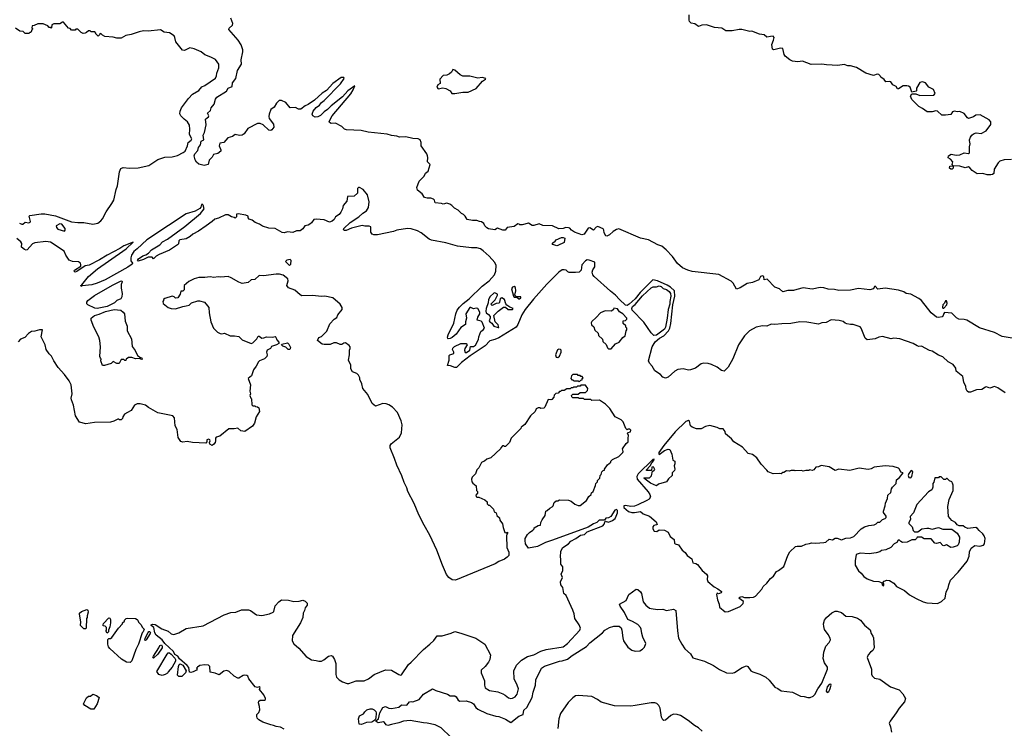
# Model space of a CAD drawing. Extents: x 1966327 to 2147849, y 395140 to 552178.
# Tile 34 of 256: x 2024072 to 2035146, y 428279 to 436256. Entities that reach past the tile are written whole.
import ezdxf

# ---------------------------------------------------------------- set-up
doc = ezdxf.new("R2010")
doc.units = 0

msp = doc.modelspace()

# ---------------------------------------------------------------- linework, layer by layer
at = {"layer": '0CON20XD'}
for points in [[(2024071, 433965), (2024095, 433953), (2024109, 433955), (2024135, 433978), (2024175, 433971), (2024190, 433975), (2024194, 433985), (2024177, 434045), (2024185, 434053), (2024315, 434069), (2024355, 434069), (2024475, 434047), (2024655, 433982), (2024725, 433972), (2024795, 433973), (2024895, 433954), (2024951, 433965), (2024985, 433991), (2025004, 434016), (2025045, 434092), (2025110, 434185), (2025129, 434225), (2025157, 434343), (2025173, 434385), (2025196, 434545), (2025208, 434582), (2025236, 434594), (2025306, 434586), (2025405, 434588), (2025525, 434613), (2025625, 434681), (2025705, 434709), (2025785, 434712), (2025845, 434726), (2025910, 434760), (2025933, 434777), (2025958, 434835), (2025965, 434875), (2026000, 434900), (2026008, 434915), (2025980, 434965), (2025986, 435025), (2025980, 435070), (2025959, 435105), (2025922, 435135), (2025884, 435175), (2025874, 435195), (2025876, 435225), (2025892, 435265), (2025971, 435369), (2026015, 435418), (2026085, 435460), (2026119, 435501), (2026155, 435517), (2026275, 435597), (2026286, 435625), (2026288, 435655), (2026311, 435715), (2026310, 435755), (2026275, 435807), (2026222, 435835), (2026155, 435861), (2026112, 435895), (2026035, 435929), (2025985, 435940), (2025925, 435909), (2025902, 435912), (2025828, 436005), (2025818, 436055), (2025808, 436075), (2025755, 436108), (2025695, 436117), (2025655, 436143), (2025515, 436126), (2025465, 436129), (2025415, 436120), (2025325, 436088), (2025265, 436078), (2025215, 436048), (2025165, 436048), (2025125, 436060), (2025028, 436068), (2025005, 436080), (2024985, 436100), (2024972, 436098), (2024970, 436085), (2024955, 436072), (2024930, 436095), (2024930, 436105), (2024918, 436118), (2024875, 436120), (2024865, 436130), (2024845, 436130), (2024825, 436110), (2024807, 436103), (2024785, 436102), (2024762, 436112), (2024725, 436150), (2024705, 436150), (2024695, 436140), (2024655, 436140), (2024638, 436158), (2024622, 436162), (2024565, 436230), (2024555, 436230), (2024525, 436210), (2024455, 436208), (2024432, 436198), (2024430, 436165), (2024425, 436160), (2024415, 436170), (2024405, 436170), (2024388, 436188), (2024335, 436210), (2024275, 436208), (2024235, 436190), (2024213, 436187), (2024210, 436165), (2024220, 436155), (2024212, 436148), (2024198, 436112), (2024185, 436110), (2024175, 436100), (2024135, 436100), (2024112, 436122), (2024075, 436128), (2024025, 436160)], [(2032811, 433219), (2032775, 433206), (2032712, 433208), (2032654, 433194), (2032618, 433228), (2032564, 433244), (2032478, 433335), (2032445, 433328), (2032440, 433365), (2032425, 433372), (2032403, 433365), (2032385, 433328), (2032314, 433296), (2032255, 433288), (2032175, 433238), (2032133, 433223), (2032095, 433290), (2032073, 433313), (2031935, 433389), (2031635, 433423), (2031585, 433435), (2031525, 433464), (2031471, 433511), (2031415, 433589), (2031344, 433664), (2031295, 433708), (2031251, 433721), (2031145, 433776), (2031055, 433798), (2030811, 433901), (2030784, 433896), (2030745, 433872), (2030707, 433833), (2030675, 433820), (2030665, 433823), (2030645, 433855), (2030643, 433885), (2030633, 433903), (2030575, 433928), (2030555, 433922), (2030525, 433888), (2030485, 433912), (2030465, 433908), (2030419, 433841), (2030395, 433835), (2030311, 433865), (2030277, 433885), (2030259, 433909), (2030245, 433914), (2030215, 433916), (2030185, 433906), (2030135, 433903), (2030065, 433934), (2029955, 433941), (2029915, 433958), (2029855, 433940), (2029835, 433940), (2029795, 433967), (2029725, 433948), (2029698, 433948), (2029690, 433955), (2029673, 433957), (2029635, 433928), (2029555, 433917), (2029532, 433888), (2029505, 433887), (2029445, 433908), (2029415, 433890), (2029345, 433903), (2029325, 433912), (2029303, 433935), (2029292, 433962), (2029265, 433982), (2029245, 433983), (2029215, 433997), (2029165, 433994), (2029105, 434006), (2029084, 434044), (2029065, 434062), (2029042, 434075), (2029005, 434113), (2028964, 434134), (2028934, 434164), (2028909, 434179), (2028875, 434190), (2028835, 434178), (2028815, 434188), (2028745, 434193), (2028738, 434225), (2028726, 434236), (2028696, 434246), (2028655, 434246), (2028625, 434256), (2028598, 434295), (2028545, 434338), (2028537, 434367), (2028565, 434437), (2028620, 434495), (2028635, 434530), (2028665, 434550), (2028690, 434625), (2028660, 434655), (2028662, 434705), (2028658, 434725), (2028650, 434745), (2028588, 434835), (2028587, 434875), (2028576, 434905), (2028555, 434916), (2028495, 434918), (2028414, 434936), (2028345, 434934), (2028315, 434946), (2028255, 434951), (2028205, 434968), (2027991, 434991), (2027913, 435007), (2027747, 435017), (2027725, 435022), (2027695, 435052), (2027625, 435092), (2027575, 435088), (2027557, 435097), (2027553, 435105), (2027559, 435125), (2027586, 435175), (2027795, 435421), (2027823, 435465), (2027840, 435510), (2027761, 435455), (2027701, 435389), (2027574, 435286), (2027535, 435244), (2027495, 435220), (2027455, 435176), (2027425, 435163), (2027395, 435158), (2027368, 435175), (2027363, 435193), (2027374, 435225), (2027405, 435266), (2027445, 435294), (2027467, 435325), (2027495, 435346), (2027679, 435535), (2027722, 435595), (2027717, 435607), (2027687, 435607), (2027595, 435539), (2027522, 435458), (2027475, 435428), (2027388, 435352), (2027317, 435303), (2027283, 435287), (2027235, 435249), (2027207, 435247), (2027175, 435268), (2027114, 435264), (2027065, 435322), (2027015, 435347), (2026990, 435345), (2026962, 435318), (2026935, 435272), (2026898, 435245), (2026878, 435192), (2026873, 435165), (2026878, 435145), (2026925, 435080), (2026932, 435045), (2026909, 435015), (2026895, 435009), (2026875, 435011), (2026811, 435071), (2026775, 435088), (2026745, 435088), (2026638, 435032), (2026595, 434973), (2026574, 434956), (2026545, 434951), (2026495, 434962), (2026465, 434942), (2026414, 434926), (2026368, 434872), (2026324, 434865), (2026317, 434835), (2026335, 434792), (2026334, 434775), (2026302, 434748), (2026251, 434739), (2026235, 434709), (2026203, 434675), (2026190, 434625), (2026145, 434613), (2026088, 434628), (2026062, 434652), (2026045, 434680), (2026034, 434724), (2026042, 434745), (2026076, 434783), (2026083, 434817), (2026104, 434846), (2026112, 434888), (2026142, 434905), (2026136, 434955), (2026152, 434988), (2026168, 435072), (2026162, 435135), (2026179, 435151), (2026196, 435164), (2026198, 435175), (2026183, 435205), (2026218, 435232), (2026227, 435263), (2026258, 435305), (2026275, 435361), (2026290, 435385), (2026397, 435453), (2026418, 435485), (2026462, 435505), (2026465, 435545), (2026501, 435595), (2026523, 435685), (2026567, 435755), (2026561, 435805), (2026582, 435895), (2026581, 435915), (2026562, 435972), (2026529, 436025), (2026423, 436145), (2026428, 436162), (2026464, 436195), (2026468, 436215), (2026446, 436275)], [(2035226, 434684), (2035143, 434677), (2035095, 434663), (2035077, 434645), (2035033, 434575), (2035027, 434523), (2035015, 434512), (2034995, 434510), (2034955, 434511), (2034905, 434526), (2034841, 434521), (2034785, 434557), (2034759, 434589), (2034745, 434598), (2034705, 434589), (2034645, 434608), (2034570, 434610), (2034570, 434585), (2034560, 434575), (2034545, 434574), (2034530, 434585), (2034532, 434608), (2034570, 434610), (2034560, 434625), (2034568, 434655), (2034540, 434685), (2034515, 434700), (2034520, 434725), (2034547, 434743), (2034605, 434732), (2034645, 434733), (2034694, 434756), (2034745, 434748), (2034753, 434757), (2034754, 434825), (2034762, 434858), (2034756, 434896), (2034754, 434905), (2034765, 434932), (2034780, 434955), (2034800, 434970), (2034828, 434982), (2034885, 434974), (2034942, 435005), (2034994, 435075), (2034994, 435105), (2034975, 435129), (2034875, 435184), (2034825, 435180), (2034798, 435162), (2034744, 435144), (2034731, 435151), (2034695, 435200), (2034645, 435223), (2034615, 435220), (2034585, 435228), (2034565, 435218), (2034545, 435190), (2034485, 435180), (2034442, 435182), (2034395, 435228), (2034375, 435230), (2034335, 435218), (2034278, 435218), (2034225, 435258), (2034185, 435278), (2034107, 435357), (2034092, 435395), (2034105, 435420), (2034125, 435422), (2034152, 435422), (2034195, 435402), (2034352, 435408), (2034370, 435425), (2034349, 435469), (2034298, 435495), (2034258, 435545), (2034225, 435557), (2034195, 435548), (2034160, 435485), (2034160, 435455), (2034155, 435450), (2034105, 435440), (2034088, 435498), (2034069, 435509), (2034049, 435511), (2034007, 435513), (2033955, 435477), (2033945, 435478), (2033930, 435505), (2033894, 435524), (2033870, 435555), (2033855, 435562), (2033815, 435558), (2033795, 435582), (2033758, 435608), (2033750, 435625), (2033735, 435639), (2033715, 435641), (2033675, 435627), (2033588, 435655), (2033485, 435716), (2033415, 435737), (2033385, 435736), (2033345, 435751), (2033275, 435741), (2033145, 435747), (2033094, 435756), (2032975, 435750), (2032875, 435790), (2032825, 435780), (2032765, 435791), (2032735, 435804), (2032682, 435845), (2032671, 435865), (2032655, 435932), (2032627, 435937), (2032555, 435916), (2032539, 435925), (2032532, 435978), (2032551, 436025), (2032556, 436055), (2032545, 436069), (2032515, 436067), (2032475, 436061), (2032446, 436086), (2032394, 436094), (2032306, 436126), (2032285, 436123), (2032195, 436147), (2032164, 436146), (2032085, 436130), (2032015, 436131), (2031969, 436159), (2031885, 436168), (2031795, 436199), (2031745, 436193), (2031705, 436179), (2031665, 436209), (2031625, 436218), (2031606, 436235), (2031601, 436251), (2031601, 436311)], [(2028934, 435424), (2028965, 435424), (2029055, 435440), (2029115, 435441), (2029205, 435481), (2029276, 435564), (2029311, 435585), (2029316, 435595), (2029275, 435607), (2029225, 435596), (2029135, 435619), (2029055, 435620), (2029025, 435635), (2028965, 435689), (2028943, 435697), (2028927, 435665), (2028905, 435647), (2028875, 435632), (2028835, 435628), (2028799, 435585), (2028801, 435539), (2028775, 435522), (2028764, 435495), (2028777, 435477), (2028832, 435488), (2028863, 435483), (2028914, 435455), (2028934, 435424)], [(2035155, 432057), (2035075, 432113), (2035035, 432127), (2034985, 432108), (2034945, 432123), (2034935, 432121), (2034895, 432094), (2034835, 432088), (2034765, 432062), (2034745, 432062), (2034728, 432075), (2034717, 432095), (2034713, 432125), (2034690, 432175), (2034681, 432241), (2034605, 432300), (2034600, 432335), (2034572, 432375), (2034514, 432404), (2034455, 432459), (2034405, 432478), (2034335, 432523), (2034305, 432533), (2034215, 432582), (2034185, 432578), (2034165, 432583), (2034122, 432612), (2033970, 432665), (2033905, 432671), (2033875, 432664), (2033775, 432688), (2033735, 432681), (2033695, 432663), (2033605, 432652), (2033582, 432672), (2033537, 432785), (2033525, 432800), (2033445, 432826), (2033415, 432824), (2033375, 432833), (2033355, 432840), (2033335, 432857), (2033288, 432868), (2033197, 432877), (2033142, 432848), (2033095, 432844), (2033055, 432830), (2032925, 432850), (2032845, 432854), (2032745, 432836), (2032645, 432834), (2032565, 432824), (2032525, 432829), (2032475, 432806), (2032425, 432809), (2032355, 432796), (2032280, 432755), (2032224, 432696), (2032156, 432595), (2032093, 432437), (2032039, 432345), (2031995, 432301), (2031965, 432306), (2031915, 432346), (2031853, 432373), (2031815, 432384), (2031761, 432389), (2031737, 432383), (2031673, 432335), (2031615, 432314), (2031595, 432312), (2031535, 432324), (2031475, 432320), (2031442, 432298), (2031365, 432230), (2031335, 432220), (2031305, 432230), (2031280, 432260), (2031215, 432305), (2031184, 432354), (2031155, 432389), (2031145, 432415), (2031185, 432575), (2031220, 432630), (2031268, 432672), (2031315, 432699), (2031368, 432755), (2031384, 432785), (2031397, 432835), (2031419, 433045), (2031440, 433145), (2031435, 433205), (2031393, 433245), (2031355, 433268), (2031245, 433317), (2031193, 433327), (2031052, 433185), (2030995, 433115), (2030928, 433052), (2030905, 433040), (2030885, 433043), (2030817, 433105), (2030773, 433155), (2030715, 433200), (2030534, 433365), (2030518, 433385), (2030511, 433415), (2030519, 433441), (2030540, 433475), (2030540, 433525), (2030475, 433550), (2030455, 433551), (2030435, 433541), (2030396, 433495), (2030387, 433435), (2030363, 433415), (2030325, 433409), (2030251, 433411), (2030236, 433416), (2030218, 433435), (2030195, 433442), (2030175, 433440), (2030135, 433415), (2030002, 433278), (2029851, 433109), (2029758, 432992), (2029718, 432935), (2029675, 432826), (2029654, 432795), (2029460, 432675), (2029416, 432656), (2029358, 432642), (2029306, 432585), (2029138, 432472), (2029042, 432398), (2028985, 432341), (2028965, 432339), (2028918, 432358), (2028882, 432365), (2028902, 432425), (2028901, 432475), (2028908, 432482), (2028953, 432497), (2028954, 432515), (2028939, 432545), (2028943, 432557), (2028964, 432576), (2029035, 432611), (2029095, 432610), (2029103, 432595), (2029077, 432553), (2029074, 432535), (2029081, 432511), (2029099, 432509), (2029134, 432535), (2029144, 432576), (2029175, 432578), (2029198, 432592), (2029232, 432655), (2029236, 432686), (2029260, 432745), (2029286, 432764), (2029298, 432782), (2029275, 432850), (2029261, 432861), (2029216, 432875), (2029224, 432906), (2029248, 432945), (2029248, 432965), (2029226, 433006), (2029205, 433010), (2029175, 433000), (2029145, 433015), (2029134, 433015), (2029088, 432945), (2029099, 432895), (2029085, 432855), (2029085, 432823), (2029035, 432792), (2028980, 432715), (2028935, 432677), (2028915, 432666), (2028892, 432662), (2028886, 432666), (2028884, 432684), (2028891, 432709), (2028955, 432838), (2028977, 432945), (2028994, 432986), (2029019, 433021), (2029060, 433060), (2029128, 433112), (2029274, 433255), (2029352, 433318), (2029411, 433385), (2029426, 433424), (2029429, 433489), (2029415, 433523), (2029353, 433593), (2029285, 433655), (2029256, 433675), (2029215, 433686), (2029155, 433686), (2028995, 433707), (2028863, 433745), (2028705, 433774), (2028677, 433787), (2028589, 433855), (2028545, 433880), (2028475, 433900), (2028435, 433904), (2028315, 433886), (2028275, 433872), (2028096, 433836), (2028054, 433834), (2028035, 433842), (2028020, 433865), (2028020, 433925), (2028003, 433933), (2027955, 433932), (2027925, 433940), (2027805, 433909), (2027745, 433884), (2027724, 433884), (2027715, 433890), (2027718, 433905), (2027787, 433973), (2027888, 434035), (2027932, 434078), (2027972, 434105), (2027995, 434142), (2028002, 434205), (2027984, 434285), (2027935, 434343), (2027893, 434367), (2027883, 434367), (2027872, 434355), (2027870, 434305), (2027835, 434270), (2027760, 434265), (2027750, 434215), (2027710, 434165), (2027702, 434125), (2027685, 434090), (2027666, 434064), (2027624, 434036), (2027608, 434005), (2027585, 433988), (2027555, 433978), (2027495, 434002), (2027405, 434012), (2027380, 434005), (2027355, 433970), (2027334, 433956), (2027315, 433942), (2027280, 433935), (2027258, 433902), (2027225, 433878), (2027185, 433880), (2027145, 433860), (2027085, 433868), (2027045, 433858), (2027025, 433862), (2026946, 433906), (2026875, 433911), (2026803, 433933), (2026770, 433955), (2026722, 433972), (2026685, 434000), (2026652, 434012), (2026640, 434025), (2026640, 434045), (2026617, 434057), (2026528, 434072), (2026510, 434065), (2026510, 434035), (2026495, 434020), (2026485, 434030), (2026455, 434038), (2026415, 434060), (2026385, 434061), (2026307, 434023), (2026265, 434012), (2026237, 433983), (2026168, 433935), (2026082, 433875), (2026018, 433842), (2025988, 433815), (2025945, 433788), (2025873, 433777), (2025861, 433765), (2025857, 433733), (2025845, 433720), (2025755, 433663), (2025639, 433611), (2025607, 433593), (2025575, 433563), (2025562, 433582), (2025515, 433582), (2025465, 433558), (2025405, 433538), (2025398, 433545), (2025410, 433565), (2025455, 433598), (2025492, 433608), (2025522, 433628), (2025553, 433665), (2025648, 433722), (2025679, 433755), (2025736, 433784), (2025931, 433929), (2026106, 434075), (2026147, 434125), (2026135, 434168), (2026125, 434178), (2026116, 434175), (2026110, 434145), (2026099, 434131), (2026045, 434102), (2025945, 434069), (2025745, 433941)], [(2025745, 433941), (2025502, 433778), (2025393, 433675), (2025355, 433648), (2025328, 433605), (2025321, 433575), (2025322, 433542), (2025340, 433515), (2025338, 433505), (2025290, 433470), (2025032, 433328), (2024945, 433291), (2024885, 433272), (2024775, 433260), (2024762, 433252), (2024760, 433265), (2024770, 433270), (2024844, 433366), (2024948, 433452), (2025072, 433538), (2025269, 433675), (2025350, 433750), (2025245, 433710), (2025200, 433680), (2025054, 433605), (2024969, 433551), (2024855, 433494), (2024807, 433485), (2024715, 433420), (2024695, 433414), (2024686, 433425), (2024690, 433435), (2024758, 433482), (2024761, 433495), (2024755, 433517), (2024735, 433530), (2024665, 433534), (2024628, 433548), (2024589, 433605), (2024572, 433652), (2024420, 433750), (2024365, 433758), (2024243, 433745), (2024215, 433732), (2024155, 433667), (2024145, 433663), (2024125, 433669), (2024094, 433695), (2024095, 433735), (2024085, 433755), (2024041, 433791)], [(2024575, 433877), (2024584, 433885), (2024584, 433905), (2024545, 433955), (2024525, 433958), (2024483, 433935), (2024484, 433915), (2024499, 433899), (2024575, 433877)], [(2030112, 433712), (2030070, 433725), (2030060, 433735), (2030068, 433745), (2030096, 433764), (2030105, 433777), (2030165, 433804), (2030185, 433805), (2030205, 433796), (2030195, 433749), (2030125, 433714), (2030112, 433712)], [(2027105, 433490), (2027120, 433505), (2027127, 433547), (2027115, 433556), (2027075, 433550), (2027063, 433533), (2027105, 433490)], [(2028685, 429225), (2028731, 429269), (2028769, 429321), (2028825, 429321), (2028925, 429350), (2028965, 429369), (2029035, 429351), (2029203, 429293), (2029305, 429228), (2029366, 429106), (2029359, 429055), (2029345, 429023), (2029306, 428975), (2029263, 428935), (2029264, 428905), (2029300, 428815), (2029299, 428765), (2029309, 428735), (2029355, 428705), (2029448, 428688), (2029505, 428667), (2029533, 428653), (2029571, 428621), (2029595, 428616), (2029615, 428618), (2029645, 428632), (2029668, 428665), (2029681, 428725), (2029666, 428764), (2029633, 428835), (2029629, 428925), (2029659, 428991), (2029715, 429045), (2029783, 429087), (2029855, 429107), (2029933, 429147), (2029993, 429167), (2030185, 429195), (2030235, 429232), (2030372, 429385), (2030378, 429408), (2030366, 429445), (2030314, 429514), (2030308, 429568), (2030295, 429610), (2030218, 429775), (2030192, 429795), (2030180, 429865), (2030158, 429895), (2030153, 429927), (2030178, 429975), (2030162, 430015), (2030180, 430055), (2030180, 430095), (2030158, 430128), (2030158, 430162), (2030160, 430185), (2030153, 430205), (2030157, 430273), (2030182, 430315), (2030243, 430357), (2030270, 430385), (2030326, 430414), (2030378, 430455), (2030425, 430462), (2030455, 430489), (2030630, 430560), (2030644, 430576), (2030655, 430610), (2030695, 430601), (2030741, 430619), (2030768, 430642), (2030782, 430668), (2030796, 430705), (2030795, 430730), (2030785, 430741), (2030766, 430734), (2030719, 430665), (2030695, 430650), (2030664, 430646), (2030649, 430621), (2030588, 430622), (2030563, 430595), (2030525, 430581), (2030465, 430545), (2030065, 430398), (2029985, 430369), (2029895, 430324), (2029795, 430307), (2029762, 430355), (2029757, 430395), (2029758, 430415), (2029785, 430460), (2029807, 430483), (2029845, 430508), (2029860, 430525), (2029860, 430535), (2029905, 430563), (2029930, 430565), (2029932, 430595), (2029947, 430625), (2029982, 430675), (2029990, 430725), (2030005, 430730), (2030035, 430758), (2030059, 430771), (2030072, 430785), (2030085, 430820), (2030105, 430840), (2030125, 430840), (2030145, 430850), (2030245, 430847), (2030276, 430836), (2030315, 430802), (2030355, 430788), (2030375, 430788), (2030446, 430844), (2030472, 430888), (2030498, 430912), (2030502, 430928), (2030520, 430945), (2030547, 431013), (2030550, 431035), (2030570, 431055), (2030572, 431068), (2030597, 431093), (2030600, 431125), (2030610, 431135), (2030620, 431165), (2030635, 431180), (2030650, 431185), (2030650, 431195), (2030682, 431245), (2030720, 431275), (2030720, 431285), (2030740, 431305), (2030812, 431338), (2030855, 431382), (2030859, 431395), (2030850, 431425), (2030894, 431486), (2030916, 431505), (2030914, 431544), (2030920, 431575), (2030908, 431602), (2030915, 431610), (2030942, 431618), (2030946, 431635), (2030935, 431646), (2030913, 431647), (2030905, 431640), (2030890, 431655), (2030859, 431729), (2030835, 431750), (2030770, 431785), (2030708, 431878), (2030659, 431929), (2030592, 431972), (2030505, 431970), (2030495, 431980), (2030425, 431980), (2030415, 431990), (2030365, 431990), (2030355, 432000), (2030295, 432000), (2030282, 432012), (2030280, 432025), (2030295, 432040), (2030355, 432040), (2030375, 432060), (2030435, 432060), (2030458, 432082), (2030460, 432105), (2030435, 432140), (2030385, 432140), (2030375, 432130), (2030345, 432130), (2030335, 432120), (2030305, 432120), (2030295, 432110), (2030275, 432110), (2030265, 432100), (2030225, 432100), (2030195, 432080), (2030165, 432080), (2030155, 432070), (2030145, 432070), (2030128, 432052), (2030103, 432047), (2030085, 432030), (2030078, 432005), (2030058, 431982), (2030045, 431977), (2030015, 431980), (2029980, 431895), (2029968, 431882), (2029935, 431880), (2029927, 431887), (2029905, 431888), (2029880, 431875), (2029868, 431845), (2029817, 431795), (2029755, 431700), (2029722, 431678), (2029712, 431668), (2029710, 431655), (2029600, 431545), (2029580, 431495), (2029535, 431450), (2029525, 431450), (2029515, 431460), (2029502, 431458), (2029483, 431437), (2029480, 431425), (2029370, 431325), (2029325, 431310), (2029300, 431285), (2029288, 431282), (2029265, 431270), (2029235, 431210), (2029215, 431190), (2029200, 431145), (2029160, 431105), (2029152, 431085), (2029158, 431055), (2029167, 431037), (2029207, 431007), (2029210, 430955), (2029220, 430945), (2029220, 430925), (2029202, 430905), (2029205, 430890), (2029215, 430880), (2029235, 430880), (2029305, 430850), (2029328, 430828), (2029330, 430805), (2029345, 430790), (2029355, 430790), (2029400, 430745), (2029410, 430715), (2029430, 430705), (2029440, 430675), (2029467, 430647), (2029473, 430623), (2029502, 430582), (2029508, 430538), (2029530, 430485), (2029545, 430480), (2029558, 430488), (2029560, 430475), (2029550, 430465), (2029548, 430445), (2029550, 430315), (2029572, 430262), (2029572, 430225), (2029556, 430205), (2029525, 430184), (2029462, 430158), (2029418, 430132), (2028975, 429948), (2028935, 429950), (2028899, 429975), (2028872, 430012), (2028827, 430117), (2028763, 430285), (2028685, 430455), (2028621, 430565), (2028562, 430682), (2028509, 430809), (2028439, 430945), (2028426, 430985), (2028395, 431045), (2028371, 431121), (2028312, 431242), (2028288, 431318), (2028237, 431435), (2028238, 431462), (2028249, 431481), (2028342, 431558), (2028367, 431605), (2028372, 431695), (2028362, 431742), (2028322, 431835), (2028266, 431895), (2028225, 431921), (2028195, 431931), (2028155, 431934), (2028075, 431906), (2028036, 431936), (2027986, 432035), (2027930, 432105), (2027921, 432155), (2027898, 432205), (2027898, 432225), (2027882, 432255), (2027864, 432274), (2027815, 432293), (2027798, 432325), (2027796, 432366), (2027770, 432425), (2027782, 432485), (2027780, 432535), (2027788, 432555), (2027788, 432575), (2027779, 432589), (2027735, 432617), (2027716, 432614), (2027695, 432598), (2027675, 432598), (2027635, 432618), (2027605, 432618), (2027562, 432598), (2027495, 432600), (2027474, 432604), (2027420, 432645), (2027435, 432680), (2027465, 432690), (2027525, 432750), (2027559, 432831), (2027610, 432885), (2027638, 432902), (2027650, 432935), (2027700, 432995), (2027699, 433015), (2027675, 433052), (2027594, 433124), (2027505, 433144), (2027465, 433140), (2027365, 433150), (2027245, 433148), (2027225, 433157), (2027165, 433212), (2027097, 433237), (2027078, 433265), (2027091, 433315), (2027089, 433339), (2027035, 433380), (2026993, 433393), (2026955, 433393), (2026815, 433373), (2026765, 433377), (2026715, 433333), (2026675, 433328), (2026642, 433298), (2026575, 433288), (2026535, 433300), (2026451, 433351), (2026415, 433364), (2026335, 433356), (2026305, 433362), (2026255, 433354), (2026215, 433362), (2026155, 433353), (2026085, 433352), (2026035, 433338), (2025975, 433307), (2025920, 433265), (2025920, 433215), (2025905, 433200), (2025885, 433200), (2025878, 433165), (2025850, 433125), (2025825, 433120), (2025810, 433135), (2025785, 433142), (2025704, 433116), (2025690, 433105), (2025690, 433095), (2025680, 433085), (2025685, 433060), (2025740, 433015), (2025775, 433003), (2025825, 433000), (2025905, 433027), (2025946, 433034), (2025977, 433043), (2026005, 433070), (2026075, 433092), (2026095, 433092), (2026150, 433075), (2026186, 433036), (2026198, 433015), (2026202, 432955), (2026223, 432855), (2026250, 432785), (2026295, 432740), (2026325, 432724), (2026345, 432720), (2026376, 432726), (2026438, 432698), (2026487, 432697), (2026535, 432688), (2026575, 432652), (2026675, 432612), (2026695, 432620), (2026740, 432665), (2026755, 432692), (2026765, 432692), (2026795, 432672), (2026817, 432673), (2026847, 432687), (2026915, 432682), (2026945, 432690), (2026953, 432683), (2026964, 432654), (2026988, 432625), (2026988, 432612), (2026960, 432595), (2026903, 432577), (2026892, 432555), (2026855, 432535), (2026849, 432515), (2026856, 432484), (2026852, 432465), (2026825, 432438), (2026770, 432415), (2026757, 432403), (2026732, 432355), (2026703, 432315), (2026680, 432245), (2026643, 432217), (2026668, 432145), (2026662, 432075), (2026668, 432045), (2026662, 432025), (2026670, 431995), (2026678, 431988), (2026682, 431922), (2026695, 431910), (2026715, 431910), (2026725, 431900), (2026748, 431898), (2026760, 431885), (2026770, 431845), (2026733, 431787), (2026712, 431715), (2026689, 431681), (2026605, 431620), (2026558, 431628), (2026525, 431658), (2026485, 431650), (2026425, 431652), (2026324, 431566), (2026283, 431557), (2026275, 431545), (2026276, 431515), (2026269, 431495), (2026255, 431477), (2026235, 431464), (2026209, 431479), (2026207, 431495), (2026213, 431515), (2026209, 431525), (2026195, 431533), (2026176, 431525), (2026176, 431504), (2026165, 431490), (2026015, 431496), (2025955, 431506), (2025905, 431501), (2025885, 431508), (2025853, 431553), (2025842, 431642), (2025822, 431685), (2025813, 431773), (2025795, 431798), (2025625, 431830), (2025519, 431889), (2025488, 431915), (2025425, 431933), (2025395, 431932), (2025362, 431915), (2025325, 431858), (2025286, 431834)], [(2024945, 433004), (2024917, 433007), (2024839, 433045), (2024828, 433058), (2024826, 433075), (2024839, 433095), (2024915, 433150), (2025115, 433268), (2025205, 433313), (2025220, 433315), (2025223, 433305), (2025214, 433276), (2025212, 433235), (2025224, 433175), (2025221, 433135), (2025211, 433115), (2025165, 433095), (2025140, 433070), (2025055, 433028), (2024945, 433004)], [(2029695, 433114), (2029709, 433125), (2029707, 433137), (2029658, 433138), (2029642, 433155), (2029653, 433205), (2029650, 433240), (2029635, 433251), (2029613, 433245), (2029604, 433225), (2029625, 433142), (2029635, 433134), (2029665, 433132), (2029684, 433115), (2029695, 433114)], [(2031205, 432702), (2031175, 432730), (2031090, 432850), (2030961, 432985), (2030956, 433005), (2030964, 433026), (2030995, 433051), (2031075, 433146), (2031175, 433239), (2031195, 433250), (2031235, 433250), (2031265, 433261), (2031285, 433254), (2031310, 433230), (2031345, 433219), (2031378, 433198), (2031392, 433175), (2031397, 433145), (2031386, 433085), (2031386, 433055), (2031366, 432995), (2031355, 432895), (2031336, 432794), (2031325, 432772), (2031235, 432705), (2031205, 432702)], [(2035235, 432671), (2035121, 432691), (2035035, 432736), (2034868, 432788), (2034725, 432872), (2034695, 432881), (2034633, 432883), (2034609, 432899), (2034576, 432935), (2034554, 432954), (2034475, 432958), (2034465, 432950), (2034459, 432925), (2034448, 432912), (2034405, 432904), (2034385, 432909), (2034324, 432955), (2034215, 433096), (2034185, 433119), (2034096, 433166), (2034043, 433173), (2034015, 433191), (2033955, 433211), (2033805, 433232), (2033724, 433224), (2033695, 433256), (2033685, 433254), (2033674, 433226), (2033635, 433214), (2033505, 433229), (2033418, 433212), (2033285, 433207), (2033235, 433219), (2033165, 433222), (2033115, 433238), (2033075, 433242), (2032985, 433221), (2032885, 433238), (2032811, 433219)], [(2029460, 432790), (2029455, 432821), (2029418, 432855), (2029406, 432925), (2029455, 432976), (2029515, 433019), (2029535, 433018), (2029564, 432994), (2029615, 432993), (2029622, 433005), (2029585, 433018), (2029551, 433041), (2029538, 433058), (2029526, 433105), (2029495, 433125), (2029474, 433115), (2029470, 433075), (2029464, 433066), (2029430, 433060), (2029385, 433040), (2029378, 433045), (2029374, 433056), (2029418, 433102), (2029444, 433155), (2029444, 433165), (2029415, 433180), (2029405, 433178), (2029365, 433139), (2029343, 433105), (2029340, 433070), (2029317, 433005), (2029314, 432974), (2029319, 432955), (2029346, 432936), (2029362, 432915), (2029364, 432895), (2029354, 432865), (2029360, 432855), (2029381, 432841), (2029405, 432806), (2029455, 432790), (2029460, 432790)], [(2030725, 432550), (2030774, 432606), (2030813, 432627), (2030855, 432678), (2030883, 432697), (2030892, 432755), (2030900, 432765), (2030900, 432785), (2030890, 432795), (2030888, 432808), (2030860, 432835), (2030860, 432865), (2030885, 432870), (2030900, 432885), (2030900, 432895), (2030855, 432946), (2030819, 432969), (2030795, 433000), (2030755, 433010), (2030750, 432995), (2030727, 432973), (2030655, 432977), (2030604, 432956), (2030555, 432902), (2030505, 432860), (2030500, 432845), (2030502, 432822), (2030528, 432798), (2030542, 432762), (2030578, 432728), (2030582, 432702), (2030628, 432658), (2030632, 432632), (2030668, 432598), (2030682, 432562), (2030695, 432550), (2030725, 432550)], [(2034465, 433008), (2034500, 433045), (2034503, 433065), (2034495, 433090), (2034485, 433090), (2034474, 433066), (2034454, 433045), (2034451, 433021), (2034455, 433010), (2034465, 433008)], [(2025025, 432364), (2025004, 432364), (2024983, 432415), (2024990, 432435), (2024980, 432445), (2024974, 432465), (2024980, 432575), (2024972, 432645), (2024961, 432685), (2024904, 432794), (2024874, 432875), (2024876, 432895), (2024915, 432927), (2024965, 432940), (2025038, 432972), (2025135, 432993), (2025210, 432985), (2025236, 432965), (2025250, 432945), (2025257, 432863), (2025279, 432805), (2025282, 432755), (2025331, 432665), (2025336, 432576), (2025372, 432532), (2025397, 432477), (2025432, 432452), (2025445, 432450), (2025450, 432435), (2025445, 432430), (2025415, 432442), (2025375, 432438), (2025335, 432452), (2025295, 432452), (2025270, 432435), (2025265, 432420), (2025255, 432420), (2025245, 432430), (2025215, 432430), (2025190, 432385), (2025165, 432387), (2025125, 432408), (2025100, 432385), (2025025, 432364)], [(2025286, 431834), (2025250, 431815), (2025232, 431785), (2025230, 431765), (2025215, 431750), (2025195, 431750), (2025185, 431760), (2025175, 431760), (2025130, 431735), (2025093, 431727), (2024915, 431722), (2024815, 431707), (2024745, 431726), (2024698, 431798), (2024677, 431915), (2024654, 431975), (2024651, 431995), (2024661, 432045), (2024651, 432145), (2024629, 432189), (2024575, 432262), (2024505, 432342), (2024454, 432415), (2024428, 432468), (2024402, 432495), (2024370, 432545), (2024358, 432595), (2024312, 432685), (2024330, 432765), (2024296, 432766), (2024242, 432748), (2024205, 432745), (2024172, 432725), (2024130, 432680), (2024080, 432660), (2024055, 432631)], [(2027105, 432542), (2027093, 432543), (2027065, 432568), (2027032, 432582), (2027018, 432595), (2027020, 432605), (2027085, 432618), (2027098, 432605), (2027118, 432565), (2027115, 432550), (2027105, 432542)], [(2030125, 432452), (2030143, 432467), (2030161, 432515), (2030163, 432535), (2030154, 432544), (2030135, 432546), (2030120, 432540), (2030098, 432485), (2030105, 432458), (2030125, 432452)], [(2030365, 432180), (2030382, 432198), (2030398, 432202), (2030400, 432215), (2030410, 432225), (2030398, 432238), (2030385, 432240), (2030375, 432250), (2030355, 432250), (2030345, 432260), (2030295, 432260), (2030280, 432245), (2030270, 432215), (2030282, 432202), (2030295, 432200), (2030305, 432190), (2030355, 432190), (2030365, 432180)], [(2032005, 429590), (2032045, 429593), (2032175, 429652), (2032209, 429685), (2032214, 429705), (2032162, 429745), (2032170, 429755), (2032195, 429761), (2032223, 429753), (2032285, 429750), (2032326, 429754), (2032346, 429765), (2032418, 429845), (2032435, 429877), (2032475, 429912), (2032516, 429964), (2032549, 429991), (2032585, 430043), (2032606, 430054), (2032665, 430102), (2032712, 430225), (2032734, 430266), (2032796, 430324), (2032815, 430330), (2032865, 430330), (2032915, 430352), (2032955, 430358), (2032977, 430367), (2033025, 430363), (2033115, 430369), (2033138, 430375), (2033175, 430408), (2033215, 430402), (2033245, 430420), (2033265, 430420), (2033315, 430402), (2033365, 430418), (2033415, 430423), (2033455, 430438), (2033536, 430524), (2033574, 430546), (2033623, 430563), (2033682, 430568), (2033705, 430580), (2033725, 430600), (2033745, 430600), (2033775, 430628), (2033805, 430640), (2033817, 430653), (2033817, 430667), (2033788, 430708), (2033788, 430725), (2033806, 430784), (2033810, 430815), (2033832, 430865), (2033837, 430905), (2033870, 430935), (2033878, 430975), (2033888, 430995), (2033928, 431035), (2033932, 431075), (2033968, 431102), (2034010, 431155), (2033984, 431164), (2033968, 431198), (2033957, 431207), (2033895, 431228), (2033805, 431232), (2033681, 431219), (2033650, 431200), (2033615, 431191), (2033515, 431208), (2033408, 431182), (2033285, 431197), (2033245, 431180), (2033175, 431222), (2033085, 431238), (2033055, 431222), (2033025, 431220), (2033005, 431190), (2032985, 431180), (2032955, 431190), (2032947, 431183), (2032915, 431182), (2032885, 431172), (2032865, 431180), (2032795, 431178), (2032785, 431182), (2032748, 431182), (2032725, 431172), (2032695, 431178), (2032665, 431160), (2032655, 431160), (2032637, 431143), (2032617, 431147), (2032545, 431142), (2032490, 431165), (2032476, 431186), (2032411, 431251), (2032363, 431323), (2032315, 431362), (2032265, 431372), (2032203, 431443), (2032104, 431504), (2032079, 431539), (2032012, 431595), (2032005, 431620), (2031985, 431652), (2031945, 431652), (2031917, 431667), (2031835, 431688), (2031785, 431678), (2031735, 431651), (2031685, 431650), (2031635, 431669), (2031617, 431685), (2031604, 431735), (2031595, 431745), (2031565, 431731), (2031445, 431615), (2031315, 431462), (2031261, 431385), (2031259, 431369), (2031265, 431361), (2031325, 431408), (2031365, 431422), (2031385, 431418), (2031407, 431365), (2031418, 431298), (2031440, 431285), (2031440, 431255), (2031432, 431235), (2031440, 431195), (2031435, 431180), (2031410, 431155), (2031410, 431125), (2031371, 431089), (2031346, 431054), (2031255, 431028), (2031235, 431010), (2031165, 431040), (2031092, 431095), (2031095, 431100), (2031155, 431100), (2031178, 431122), (2031188, 431172), (2031205, 431178), (2031215, 431192), (2031206, 431216), (2031195, 431221), (2031183, 431217), (2031177, 431183), (2031125, 431180), (2031118, 431185), (2031164, 431235), (2031182, 431268), (2031206, 431295), (2031209, 431309), (2031194, 431305), (2031028, 431145), (2031012, 431115), (2031015, 431084), (2031142, 430942), (2031161, 430911), (2031166, 430885), (2031151, 430859), (2031125, 430842), (2031025, 430794), (2030985, 430780), (2030947, 430777), (2030885, 430788), (2030867, 430783), (2030868, 430765), (2030921, 430721), (2030955, 430709), (2030985, 430708), (2031055, 430720), (2031085, 430693), (2031155, 430668), (2031232, 430605), (2031242, 430575), (2031235, 430568), (2031205, 430561), (2031194, 430546), (2031194, 430524), (2031209, 430499), (2031237, 430493), (2031265, 430514), (2031325, 430510), (2031365, 430488), (2031388, 430438), (2031433, 430405), (2031436, 430365), (2031444, 430354), (2031483, 430343), (2031522, 430285), (2031555, 430258), (2031580, 430225), (2031630, 430185), (2031643, 430143), (2031675, 430136), (2031694, 430124), (2031747, 430055), (2031798, 430015), (2031809, 429995), (2031804, 429955), (2031813, 429933), (2031881, 429871), (2031925, 429850), (2031965, 429820), (2031967, 429813), (2031960, 429805), (2031932, 429792), (2031915, 429800), (2031910, 429785), (2031919, 429725), (2031939, 429675), (2031944, 429644), (2032005, 429590)], [(2034095, 431099), (2034106, 431115), (2034116, 431165), (2034105, 431180), (2034095, 431177), (2034072, 431148), (2034064, 431126), (2034072, 431102), (2034095, 431099)], [(2034395, 429684), (2034440, 429705), (2034481, 429745), (2034491, 429815), (2034516, 429855), (2034521, 429895), (2034539, 429945), (2034626, 430035), (2034728, 430162), (2034752, 430215), (2034756, 430265), (2034775, 430307), (2034815, 430336), (2034872, 430328), (2034911, 430339), (2034923, 430355), (2034930, 430415), (2034921, 430445), (2034905, 430470), (2034862, 430505), (2034845, 430528), (2034825, 430538), (2034735, 430530), (2034703, 430543), (2034685, 430558), (2034638, 430558), (2034615, 430570), (2034598, 430595), (2034555, 430618), (2034520, 430665), (2034511, 430775), (2034526, 430855), (2034570, 430955), (2034570, 431015), (2034565, 431040), (2034555, 431052), (2034530, 431065), (2034505, 431090), (2034495, 431090), (2034485, 431080), (2034465, 431080), (2034435, 431110), (2034415, 431110), (2034405, 431100), (2034365, 431098), (2034352, 431048), (2034342, 431035), (2034342, 430995), (2034337, 430983), (2034330, 430965), (2034295, 430942), (2034161, 430799), (2034124, 430706), (2034088, 430662), (2034092, 430628), (2034073, 430597), (2034073, 430583), (2034108, 430548), (2034120, 430505), (2034135, 430490), (2034175, 430490), (2034220, 430525), (2034275, 430533), (2034295, 430533), (2034335, 430519), (2034405, 430538), (2034455, 430520), (2034555, 430520), (2034614, 430474), (2034642, 430432), (2034640, 430375), (2034626, 430344), (2034615, 430333), (2034572, 430318), (2034545, 430316), (2034495, 430343), (2034465, 430333), (2034455, 430337), (2034425, 430369), (2034385, 430361), (2034364, 430364), (2034322, 430412), (2034245, 430412), (2034215, 430430), (2034165, 430430), (2034160, 430415), (2034145, 430400), (2034105, 430402), (2034055, 430373), (2034001, 430371), (2033981, 430381), (2033967, 430397), (2033953, 430397), (2033939, 430371), (2033908, 430355), (2033868, 430315), (2033815, 430287), (2033765, 430280), (2033745, 430267), (2033706, 430254), (2033625, 430243), (2033525, 430252), (2033480, 430235), (2033467, 430163), (2033470, 430115), (2033505, 430052), (2033535, 430027), (2033565, 429987), (2033605, 429960), (2033674, 429934), (2033735, 429931), (2033754, 429924), (2033770, 429915), (2033772, 429895), (2033785, 429883), (2033790, 429885), (2033790, 429905), (2033780, 429915), (2033794, 429936), (2033825, 429947), (2033855, 429942), (2033905, 429913), (2033935, 429877), (2034025, 429830), (2034080, 429780), (2034155, 429739), (2034235, 429702), (2034275, 429692), (2034395, 429684)], [(2028920, 428180), (2028811, 428285), (2028745, 428317), (2028655, 428338), (2028615, 428339), (2028465, 428365), (2028390, 428360), (2028335, 428340), (2028255, 428323), (2028212, 428312), (2028195, 428318), (2028176, 428346), (2028165, 428350), (2028105, 428340), (2028080, 428355), (2028082, 428368), (2028107, 428385), (2028122, 428455), (2028158, 428515), (2028185, 428524), (2028225, 428504), (2028255, 428501), (2028335, 428517), (2028365, 428543), (2028425, 428540), (2028455, 428576), (2028475, 428581), (2028495, 428577), (2028565, 428602), (2028612, 428665), (2028715, 428723), (2028753, 428703), (2028885, 428664), (2028915, 428643), (2028965, 428646), (2028981, 428632), (2029005, 428594), (2029023, 428583), (2029095, 428590), (2029155, 428569), (2029175, 428556), (2029204, 428514), (2029223, 428495), (2029325, 428447), (2029426, 428416), (2029459, 428411), (2029535, 428380), (2029595, 428344), (2029685, 428414), (2029733, 428435), (2029743, 428485), (2029777, 428513), (2029835, 428625), (2029846, 428685), (2029872, 428765), (2029876, 428824), (2029940, 428955), (2029975, 428979), (2030145, 429036), (2030175, 429038), (2030232, 429058), (2030285, 429099), (2030445, 429201), (2030485, 429241), (2030628, 429355), (2030652, 429385), (2030706, 429415), (2030755, 429428), (2030815, 429427), (2030835, 429409), (2030844, 429385), (2030854, 429296), (2030864, 429265), (2030912, 429192), (2030955, 429159), (2030995, 429146), (2031045, 429151), (2031075, 429168), (2031099, 429191), (2031113, 429235), (2031080, 429305), (2031068, 429345), (2031063, 429395), (2031055, 429414), (2031025, 429447), (2030965, 429483), (2030911, 429505), (2030874, 429584), (2030824, 429655), (2030818, 429675), (2030893, 429717), (2030924, 429785), (2031005, 429847), (2031025, 429841), (2031056, 429815), (2031065, 429795), (2031084, 429704), (2031114, 429665), (2031155, 429632), (2031175, 429626), (2031245, 429618), (2031305, 429619), (2031345, 429606), (2031425, 429619), (2031453, 429605), (2031469, 429375), (2031483, 429295), (2031520, 429225), (2031554, 429175), (2031617, 429117), (2031642, 429072), (2031775, 429036), (2031877, 428987), (2031942, 428942), (2032023, 428903), (2032085, 428901), (2032112, 428908), (2032199, 428965), (2032245, 428982), (2032263, 428973), (2032295, 428926), (2032316, 428914), (2032395, 428889), (2032465, 428853), (2032501, 428821), (2032565, 428742), (2032598, 428728), (2032635, 428701), (2032765, 428687), (2032855, 428640), (2032895, 428637), (2032935, 428624), (2032964, 428626), (2032995, 428640), (2033015, 428659), (2033047, 428723), (2033093, 428787), (2033156, 428945), (2033156, 428966), (2033122, 429015), (2033109, 429065), (2033117, 429135), (2033138, 429202), (2033178, 429245), (2033190, 429275), (2033187, 429295), (2033165, 429334), (2033123, 429393), (2033115, 429425), (2033113, 429455), (2033123, 429497), (2033145, 429526), (2033205, 429579), (2033245, 429599), (2033265, 429599), (2033315, 429581), (2033365, 429542), (2033435, 429539), (2033495, 429517), (2033528, 429495), (2033575, 429441), (2033638, 429388), (2033647, 429345), (2033669, 429315), (2033676, 429296), (2033684, 429185), (2033669, 429155), (2033640, 429135), (2033615, 429106), (2033603, 429075), (2033651, 428945), (2033653, 428887), (2033660, 428870), (2033685, 428844), (2033745, 428833), (2033865, 428747), (2033962, 428712), (2034005, 428667), (2034036, 428615), (2034025, 428577), (2033965, 428505), (2033931, 428455), (2033861, 428359), (2033852, 428335), (2033867, 428295), (2033876, 428236)], [(2027045, 428271), (2027005, 428290), (2026955, 428298), (2026925, 428312), (2026895, 428317), (2026805, 428347), (2026763, 428373), (2026744, 428394), (2026738, 428415), (2026740, 428435), (2026763, 428457), (2026773, 428487), (2026770, 428525), (2026758, 428565), (2026762, 428585), (2026775, 428597), (2026824, 428596), (2026836, 428605), (2026835, 428615), (2026818, 428655), (2026769, 428715), (2026775, 428740), (2026765, 428746), (2026745, 428740), (2026722, 428745), (2026648, 428835), (2026638, 428865), (2026628, 428875), (2026605, 428879), (2026585, 428875), (2026535, 428844), (2026525, 428844), (2026485, 428867), (2026428, 428918), (2026402, 428928), (2026369, 428921), (2026315, 428880), (2026269, 428899), (2026215, 428910), (2026209, 428975), (2026195, 428989), (2026155, 428994), (2026098, 428985), (2026071, 428969), (2026062, 428955), (2026067, 428943), (2026060, 428935), (2026024, 428914), (2025998, 428908), (2025982, 428912), (2025974, 428965), (2025957, 428987), (2025870, 429060), (2025852, 429092), (2025818, 429108), (2025800, 429145), (2025703, 429233), (2025676, 429276), (2025607, 429327), (2025592, 429355), (2025582, 429412), (2025550, 429435), (2025550, 429445), (2025565, 429450), (2025595, 429446), (2025669, 429399), (2025741, 429371), (2025775, 429342), (2025805, 429336), (2025863, 429355), (2025946, 429404), (2026135, 429434), (2026372, 429555), (2026445, 429584), (2026503, 429587), (2026567, 429613), (2026645, 429613), (2026666, 429606), (2026735, 429556), (2026795, 429549), (2026882, 429568), (2026923, 429587), (2026930, 429595), (2026944, 429656), (2026985, 429704), (2027015, 429726), (2027095, 429721), (2027156, 429706), (2027215, 429711), (2027255, 429721), (2027282, 429712), (2027306, 429686), (2027307, 429665), (2027281, 429635), (2027276, 429604), (2027261, 429575), (2027256, 429525), (2027230, 429465), (2027139, 429325), (2027136, 429265), (2027155, 429230), (2027211, 429181), (2027295, 429088), (2027355, 429051), (2027405, 429041), (2027435, 429033), (2027465, 429034), (2027492, 429048), (2027545, 429091), (2027575, 429097), (2027591, 429091), (2027614, 429055), (2027628, 429008), (2027626, 428885), (2027635, 428856), (2027666, 428825), (2027702, 428802), (2027755, 428785), (2027775, 428785), (2027855, 428812), (2027946, 428814), (2027995, 428836), (2028060, 428885), (2028185, 428938), (2028255, 428935), (2028335, 428884), (2028355, 428879), (2028365, 428882), (2028443, 428997), (2028475, 429022), (2028615, 429165), (2028685, 429225)], [(2024815, 429400), (2024795, 429400), (2024757, 429435), (2024758, 429478), (2024743, 429565), (2024745, 429576), (2024768, 429595), (2024826, 429616), (2024840, 429610), (2024842, 429585), (2024830, 429545), (2024830, 429525), (2024822, 429515), (2024820, 429405), (2024815, 429400)], [(2025055, 429350), (2025040, 429375), (2025050, 429385), (2025050, 429415), (2025035, 429430), (2025012, 429432), (2025010, 429445), (2025015, 429460), (2025075, 429522), (2025085, 429520), (2025093, 429505), (2025093, 429465), (2025085, 429420), (2025070, 429385), (2025070, 429365), (2025055, 429350)], [(2025315, 429020), (2025274, 429024), (2025217, 429057), (2025085, 429178), (2025071, 429195), (2025062, 429225), (2025065, 429280), (2025075, 429290), (2025095, 429290), (2025109, 429301), (2025184, 429406), (2025230, 429455), (2025230, 429465), (2025250, 429485), (2025250, 429495), (2025270, 429515), (2025285, 429520), (2025375, 429516), (2025392, 429505), (2025402, 429495), (2025408, 429475), (2025435, 429448), (2025453, 429413), (2025470, 429395), (2025460, 429365), (2025450, 429355), (2025408, 429225), (2025378, 429165), (2025335, 429040), (2025315, 429020)], [(2025485, 429268), (2025481, 429271), (2025484, 429295), (2025515, 429357), (2025525, 429368), (2025535, 429367), (2025542, 429355), (2025538, 429345), (2025495, 429274), (2025485, 429268)], [(2025575, 429070), (2025570, 429075), (2025575, 429090), (2025636, 429184), (2025648, 429212), (2025665, 429219), (2025676, 429205), (2025676, 429184), (2025626, 429114), (2025575, 429070)], [(2025675, 428874), (2025637, 428885), (2025613, 428917), (2025730, 429115), (2025743, 429127), (2025755, 429127), (2025777, 429115), (2025815, 429070), (2025826, 429055), (2025826, 429035), (2025785, 428968), (2025740, 428915), (2025735, 428900), (2025707, 428883), (2025675, 428874)], [(2025863, 428863), (2025848, 428878), (2025859, 428975), (2025865, 428998), (2025875, 429003), (2025908, 428988), (2025943, 428925), (2025936, 428904), (2025895, 428863), (2025863, 428863)], [(2033155, 428683), (2033172, 428695), (2033183, 428715), (2033198, 428765), (2033195, 428777), (2033175, 428772), (2033152, 428745), (2033144, 428696), (2033155, 428683)], [(2024873, 428493), (2024803, 428535), (2024789, 428555), (2024825, 428623), (2024845, 428640), (2024868, 428642), (2024895, 428662), (2024935, 428650), (2024966, 428625), (2024943, 428555), (2024905, 428494), (2024873, 428493)], [(2031747, 428245), (2031705, 428285), (2031660, 428310), (2031592, 428365), (2031505, 428422), (2031466, 428436), (2031425, 428439), (2031395, 428422), (2031335, 428370), (2031315, 428368), (2031305, 428374), (2031289, 428405), (2031275, 428505), (2031261, 428535), (2031237, 428557), (2031215, 428565), (2031175, 428565), (2030996, 428534), (2030945, 428527), (2030763, 428533), (2030610, 428575), (2030571, 428605), (2030506, 428636), (2030358, 428648), (2030325, 428643), (2030295, 428622), (2030242, 428568), (2030155, 428445), (2030135, 428385), (2030125, 428275)], [(2027915, 428320), (2027890, 428325), (2027883, 428385), (2027895, 428418), (2027939, 428441), (2027954, 428466), (2027975, 428487), (2028015, 428498), (2028035, 428498), (2028058, 428488), (2028077, 428467), (2028080, 428455), (2028078, 428392), (2028068, 428372), (2028033, 428347), (2027974, 428346), (2027915, 428320)]]:
    msp.add_lwpolyline(points, dxfattribs=at)

doc.saveas('drawing.dxf')
